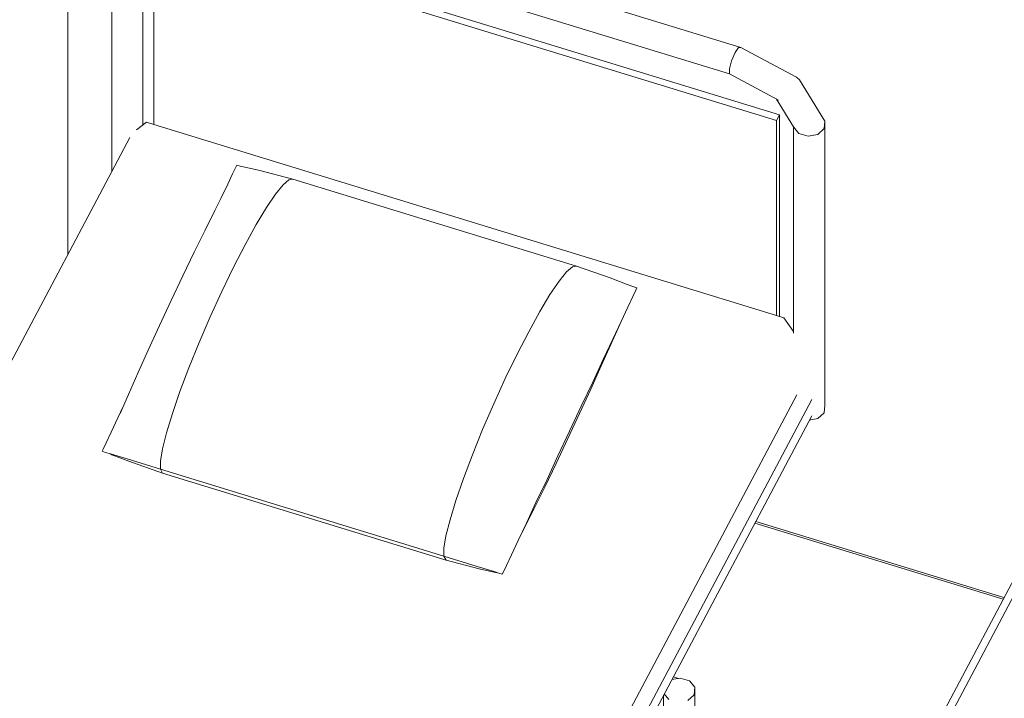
# Model space of a CAD drawing. Header units: millimetres. Extents: x -2220 to 52371, y -4077 to 6953.
# Tile 117 of 228: x 9705 to 11012, y 1716 to 2617. Entities that reach past the tile are written whole.
import ezdxf

# ---------------------------------------------------------------- set-up
doc = ezdxf.new("R2010")
doc.units = ezdxf.units.MM
doc.header["$MEASUREMENT"] = 0
doc.linetypes.add('Wipeout_Contour', pattern=[1000, 0, -1000])
for name, color, linetype in [('Nuevo_08_E_Envans secs', 7, 'Continuous'), ('Nuevo_09_EI_Mobiliari general', 7, 'Continuous'), ('Nuevo_14_PAV_Soft Light Grey 0554', 7, 'Continuous'), ('Nuevo_Ventanas Archicad', 7, 'Continuous')]:
    doc.layers.add(name, color=color, linetype=linetype)
for name, color, linetype, lineweight in [('Nuevo_08_E_Envans secs_Pluma_Nº__47', 7, 'Continuous', 20), ('Nuevo_09_EI_Mobiliari general_Pluma_Nº__1', 7, 'Continuous', 5), ('Nuevo_14_PAV_Soft Light Grey 0554_Pluma_Nº__89', 7, 'Continuous', 5), ('Nuevo_Ventanas Archicad_Pluma_Nº__1', 7, 'Continuous', 5)]:
    doc.layers.add(name, color=color, linetype=linetype, lineweight=lineweight)

# ---------------------------------------------------------------- blocks, each defined once
blk = doc.blocks.new('Elem Sección_78_1')
at = {"layer": 'Nuevo_09_EI_Mobiliari general_Pluma_Nº__1', "color": 7, "linetype": 'Continuous', "lineweight": 5}
for p, q in [((10661.9, 2579.8), (9953.3, 2797.2)), ((10646.8, 2544.6), (9938.2, 2762.1)), ((9826.7, 2752), (9826.7, 2415.2)), ((9867.9, 2750.8), (9867.9, 2476.7)), ((9882.7, 2477.6), (9882.7, 2736.4)), ((9882.7, 2736.4), (10709.4, 2482.7)), ((9886.7, 2743.9), (10713.4, 2490.2)), ((10659, 2579.7), (10654.3, 2573)), ((10661.9, 2579.8), (10659, 2579.7)), ((10735.8, 2540.3), (10661.9, 2579.8)), ((10654.3, 2573), (10649.6, 2562.1)), ((10649.6, 2562.1), (10646.8, 2551.3)), ((10646.8, 2551.3), (10646.8, 2544.6)), ((10712.1, 2509.8), (10646.8, 2544.6)), ((10735.8, 2540.3), (10739.8, 2536.6)), ((10773.3, 2482), (10739.8, 2536.6)), ((10732.1, 2474.2), (10709.4, 2511.2)), ((10713.4, 2490.2), (10709.4, 2482.7)), ((10713.4, 2490.2), (10713.4, 2222.7)), ((9872.9, 2480.6), (9859.8, 2470.3)), ((9882.7, 2477.6), (9872.9, 2480.6)), ((10709.4, 2223.9), (9882.7, 2477.6)), ((10709.4, 2482.7), (10709.4, 2223.9)), ((10732.1, 2200.5), (10732.1, 2474.2)), ((10739.1, 2465.7), (10732.1, 2474.2)), ((10772.4, 2472.1), (10764, 2464.4)), ((10773.3, 2482), (10772.4, 2472.1)), ((10773.3, 2104.6), (10773.3, 2482)), ((9167.5, 1171.2), (9850.7, 2460.4)), ((10751.3, 2462), (10739.1, 2465.7)), ((10764, 2464.4), (10751.3, 2462)), ((9987.3, 2412.2), (9991.3, 2420.8)), ((9991.3, 2420.8), (9992.7, 2423.7)), ((9997.1, 2422.3), (9992.7, 2423.7)), ((10001.7, 2421.4), (9997.1, 2422.3)), ((10023.5, 2416.6), (10001.7, 2421.4)), ((9980.7, 2398.2), (9987.3, 2412.2)), ((10067.4, 2405), (10023.5, 2416.6)), ((9971.8, 2379.2), (9980.7, 2398.2)), ((10044.2, 2384.9), (10054.3, 2397.4)), ((10054.3, 2397.4), (10062.1, 2404.1)), ((10062.1, 2404.1), (10067.4, 2405)), ((10443.9, 2289.5), (10067.4, 2405)), ((9963.7, 2363.2), (9971.8, 2379.2)), ((10032.2, 2367.1), (10044.2, 2384.9)), ((10018.7, 2344.6), (10032.2, 2367.1)), ((9950.7, 2337.2), (9963.7, 2363.2)), ((10004, 2317.9), (10018.7, 2344.6)), ((9936.4, 2308), (9950.7, 2337.2)), ((9988.5, 2288), (10004, 2317.9)), ((9921.3, 2276.6), (9936.4, 2308)), ((9972.9, 2255.7), (9988.5, 2288)), ((10430.7, 2281.8), (10438.5, 2288.6)), ((10438.5, 2288.6), (10443.9, 2289.5)), ((10443.9, 2289.5), (10488.5, 2273.9)), ((9905.7, 2243.7), (9921.3, 2276.6)), ((10420.6, 2269.4), (10430.7, 2281.8)), ((10408.6, 2251.6), (10420.6, 2269.4)), ((10488.5, 2273.9), (10511, 2265.1)), ((10511, 2265.1), (10519.7, 2262)), ((10519.7, 2262), (10524.1, 2260.6)), ((9957.5, 2222), (9972.9, 2255.7)), ((10395.1, 2229), (10408.6, 2251.6)), ((10512.1, 2235.1), (10518.7, 2249.1)), ((10518.7, 2249.1), (10522.7, 2257.7)), ((10522.7, 2257.7), (10524.1, 2260.6)), ((9890.3, 2210.6), (9905.7, 2243.7)), ((10380.4, 2202.4), (10395.1, 2229)), ((10503.2, 2216.1), (10512.1, 2235.1)), ((10719.2, 2220.9), (10709.4, 2223.9)), ((9875.3, 2178), (9890.3, 2210.6)), ((9942.8, 2187.9), (9957.5, 2222)), ((10489.3, 2185.3), (10503.2, 2216.1)), ((10492.2, 2192.7), (10503.2, 2216.1)), ((10732.1, 2202.8), (10719.2, 2220.9)), ((10365, 2172.5), (10380.4, 2202.4)), ((9929.3, 2154.5), (9942.8, 2187.9)), ((10476.7, 2157), (10489.3, 2185.3)), ((10479.4, 2165.6), (10492.2, 2192.7)), ((9861.3, 2147.2), (9875.3, 2178)), ((10349.3, 2140.1), (10365, 2172.5)), ((10462.7, 2126.1), (10476.7, 2157)), ((10465.3, 2135.5), (10479.4, 2165.6)), ((9848.8, 2118.9), (9861.3, 2147.2)), ((9917.3, 2122.8), (9929.3, 2154.5)), ((10333.9, 2106.5), (10349.3, 2140.1)), ((10450.2, 2103.5), (10465.3, 2135.5)), ((9838, 2094), (9848.8, 2118.9)), ((9907.3, 2093.7), (9917.3, 2122.8)), ((9971.3, 674.8), (10736.4, 2118.5)), ((10447.8, 2093.6), (10462.7, 2126.1)), ((9971.3, 631.6), (10756.1, 2112.5)), ((10319.2, 2072.4), (10333.9, 2106.5)), ((9834.8, 2088), (9842, 2103.3)), ((9899.4, 2068.2), (9907.3, 2093.7)), ((10432.3, 2060.5), (10447.8, 2093.6)), ((10434.7, 2070.5), (10450.2, 2103.5)), ((10772.4, 2094.6), (10764, 2087)), ((10773.3, 2104.6), (10772.4, 2094.6)), ((9825.9, 2069), (9834.8, 2088)), ((9971.3, 610), (10756.1, 2090.9)), ((10764, 2087), (10752.9, 2084.9)), ((9819.3, 2055), (9825.9, 2069)), ((9894.1, 2046.9), (9899.4, 2068.2)), ((10305.7, 2039), (10319.2, 2072.4)), ((10419.2, 2037.5), (10434.7, 2070.5)), ((9815.3, 2046.5), (9819.3, 2055)), ((10416.7, 2027.6), (10432.3, 2060.5)), ((9813.9, 2043.6), (9815.3, 2046.5)), ((9818.3, 2042.2), (9813.9, 2043.6)), ((9825, 2040.2), (9818.3, 2042.2)), ((9847.1, 2033.4), (9825, 2040.2)), ((9825, 2040.2), (9827, 2039.1)), ((9891.4, 2030.6), (9894.1, 2046.9)), ((9849.5, 2030.3), (9827, 2039.1)), ((9891.4, 2019.8), (9847.1, 2033.4)), ((9894.1, 2014.7), (9849.5, 2030.3)), ((9891.4, 2019.8), (9891.4, 2030.6)), ((10293.7, 2007.3), (10305.7, 2039)), ((10401.6, 1996.1), (10416.7, 2027.6)), ((10404.2, 2005.5), (10419.2, 2037.5)), ((9891.4, 2019.8), (9894.1, 2014.7)), ((10267.8, 1904.3), (9891.4, 2019.8)), ((10270.6, 1899.2), (9894.1, 2014.7)), ((10283.7, 1978.2), (10293.7, 2007.3)), ((10390, 1975.5), (10404.2, 2005.5)), ((10387.3, 1967), (10401.6, 1996.1)), ((10275.9, 1952.6), (10283.7, 1978.2)), ((10377.3, 1948.4), (10390, 1975.5)), ((10374.4, 1941), (10387.3, 1967)), ((10270.5, 1931.4), (10275.9, 1952.6)), ((10366.3, 1925), (10377.3, 1948.4)), ((10367.3, 1927.2), (10374.4, 1941)), ((10267.8, 1915.1), (10270.5, 1931.4)), ((10357.3, 1906), (10366.3, 1925)), ((10267.8, 1904.3), (10267.8, 1915.1)), ((10267.8, 1904.3), (10270.6, 1899.2)), ((10267.8, 1904.3), (10312.1, 1890.7)), ((10270.6, 1899.2), (10314.5, 1887.6)), ((10350.7, 1892), (10357.3, 1906)), ((10312.1, 1890.7), (10334.3, 1883.9)), ((10314.5, 1887.6), (10336.3, 1882.8)), ((10334.3, 1883.9), (10340.9, 1881.8)), ((10336.3, 1882.8), (10337.9, 1882.8)), ((10345.3, 1880.5), (10346.7, 1883.4)), ((10346.7, 1883.4), (10350.7, 1892)), ((10340.9, 1881.8), (10345.3, 1880.5)), ((10570.4, 1740.5), (10581.6, 1742.6)), ((10579.1, 1742.1), (10572.4, 1744.2)), ((10581.6, 1742.6), (10593.7, 1738.8)), ((10593.7, 1738.8), (10600.7, 1730.4)), ((10600.7, 1730.4), (10599.8, 1720.4)), ((10600.7, 1622.6), (10600.7, 1730.4)), ((10559.5, 1630), (10559.5, 1719.9)), ((10566.5, 1714.1), (10560.4, 1721.5)), ((10599.8, 1720.4), (10591.4, 1712.8))]:
    blk.add_line(p, q, dxfattribs=at)
blk = doc.blocks.new('Elem Sección_116_1')
at = {"layer": 'Nuevo_14_PAV_Soft Light Grey 0554_Pluma_Nº__89', "color": 7, "linetype": 'Continuous', "lineweight": 5}
blk.add_line((11010.2, 1847.2), (10680.6, 1948.4), dxfattribs=at)
blk = doc.blocks.new('Elem Sección_131_1')
at = {"color": 254, "linetype": 'Wipeout_Contour', "lineweight": 0, "ltscale": 44583.837909}
blk.add_wipeout([(10537.3, 954.8), (10547.1, 951.8), (11419.4, 2597.8), (11409.6, 2600.8)], dxfattribs=at).dxf.layer = 'Nuevo_Ventanas Archicad'
at = {"layer": 'Nuevo_Ventanas Archicad_Pluma_Nº__1', "color": 7, "linetype": 'Continuous', "lineweight": 5}
for p, q in [((11409.6, 2600.8), (10537.3, 954.8)), ((11419.4, 2597.8), (10547.1, 951.8))]:
    blk.add_line(p, q, dxfattribs=at)
blk = doc.blocks.new('Elem Sección_136_1')
at = {"layer": 'Nuevo_08_E_Envans secs_Pluma_Nº__47', "color": 7, "linetype": 'Continuous', "lineweight": 20}
for p, q in [((9768.3, 3138.4), (9768.3, 2304.9)), ((10681.7, 1950.4), (11011.3, 1849.3))]:
    blk.add_line(p, q, dxfattribs=at)

msp = doc.modelspace()

# ---------------------------------------------------------------- block references
at = {"layer": 'Nuevo_09_EI_Mobiliari general', "lineweight": 0}
msp.add_blockref('Elem Sección_78_1', (0, 0), dxfattribs=at)
at = {"layer": 'Nuevo_14_PAV_Soft Light Grey 0554', "lineweight": 0}
msp.add_blockref('Elem Sección_116_1', (0, 0), dxfattribs=at)

# ---------------------------------------------------------------- next in the draw order: block references
at = {"layer": 'Nuevo_Ventanas Archicad', "lineweight": 0}
msp.add_blockref('Elem Sección_131_1', (0, 0), dxfattribs=at)

# ---------------------------------------------------------------- next in the draw order: block references
at = {"layer": 'Nuevo_08_E_Envans secs', "lineweight": 0}
msp.add_blockref('Elem Sección_136_1', (0, 0), dxfattribs=at)

doc.saveas('drawing.dxf')
